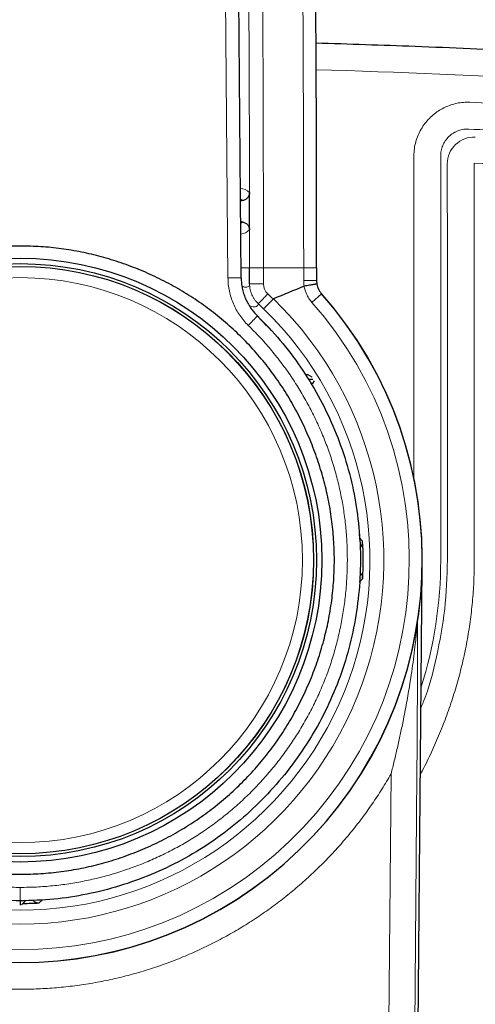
# Model space of a CAD drawing. Header units: millimetres. Extents: x 8 to 846, y 12 to 2113.
# Tile 217 of 256: x 512 to 529, y 960 to 996. Entities that reach past the tile are written whole.
import ezdxf

# ---------------------------------------------------------------- set-up
doc = ezdxf.new("R2010")
doc.units = ezdxf.units.MM

msp = doc.modelspace()

# ---------------------------------------------------------------- linework, layer by layer
at = {"color": 8, "linetype": 'Continuous', "lineweight": 0}
for p, q in [((519.686, 986.577), (519.345, 1025.554)), ((526.624, 979.113), (526.624, 991.123)), ((527.623, 991.123), (527.623, 976.058)), ((521.012, 986.945), (522.512, 986.946)), ((521.012, 986.945), (521.012, 986.351)), ((522.821, 985.662), (523.182, 985.981)), ((524.582, 977.02), (524.592, 976.884)), ((524.592, 976.884), (524.59, 976.828)), ((524.592, 976.884), (524.711, 976.761)), ((524.592, 975.232), (524.59, 975.276)), ((524.711, 975.356), (524.592, 975.232)), ((526.735, 968.093), (526.598, 952.156)), ((512.764, 963.404), (512.64, 963.285))]:
    msp.add_line(p, q, dxfattribs=at)
at = {"color": 7, "linetype": 'Continuous', "lineweight": 30}
for p, q in [((520.178, 986.581), (519.838, 1025.563)), ((524.339, 995.279), (524.339, 995.278)), ((520.491, 988.363), (520.489, 989.754)), ((520.153, 989.45), (520.211, 989.454)), ((520.212, 988.662), (520.16, 988.666)), ((520.494, 986.351), (520.494, 986.945)), ((522.994, 986.478), (523.006, 986.347)), ((522.833, 982.873), (522.65, 982.977)), ((522.856, 982.639), (522.914, 982.744)), ((526.729, 952.092), (526.936, 975.792)), ((511.98, 963.207), (512.113, 963.339))]:
    msp.add_line(p, q, dxfattribs=at)
at = {"color": 8, "linetype": 'Continuous', "lineweight": 0, "flags": 128}
for points in [[(522.512, 986.478), (522.512, 986.536), (522.512, 986.595), (522.512, 986.653), (522.512, 986.712), (522.512, 986.77), (522.512, 986.829), (522.512, 986.887), (522.512, 986.946)], [(521.012, 986.351), (520.939, 986.351), (520.868, 986.351), (520.799, 986.351), (520.734, 986.351), (520.674, 986.351), (520.622, 986.351), (520.577, 986.351), (520.542, 986.351), (520.516, 986.351), (520.5, 986.351), (520.494, 986.351)], [(522.994, 986.478), (522.989, 986.478), (522.971, 986.478), (522.942, 986.478), (522.903, 986.478), (522.854, 986.478), (522.797, 986.478), (522.733, 986.478), (522.662, 986.478), (522.588, 986.478), (522.512, 986.478)], [(525.639, 952.615), (525.692, 958.804), (525.772, 968.093)]]:
    msp.add_lwpolyline(points, dxfattribs=at)
at = {"color": 7, "linetype": 'Continuous', "lineweight": 30, "flags": 128}
msp.add_lwpolyline([(522.994, 986.946), (522.994, 986.887), (522.994, 986.829), (522.994, 986.77), (522.994, 986.712), (522.994, 986.653), (522.994, 986.595), (522.994, 986.536), (522.994, 986.478)], dxfattribs=at)
at = {"color": 7, "linetype": 'Continuous', "lineweight": 30}
for radius in [11.25, 11.05, 10.945]:
    msp.add_circle((511.938, 976.058), radius, dxfattribs=at)
at = {"color": 8, "linetype": 'Continuous', "lineweight": 0}
for radius in [10.945, 10.94, 10.527]:
    msp.add_circle((511.938, 976.058), radius, dxfattribs=at)
at = {"color": 7, "linetype": 'Continuous', "lineweight": 30}
for centre, radius, start, end in [((-1476.959, 986.195), 1999.954, 0.0215, 1.127921), ((511.938, 976.058), 15, 138.3742, 41.6257), ((511.938, 976.058), 14.997, 138.5707, 41.4293), ((550.138, 917.8), 73.823, 111.96269, 112.92449), ((522.533, 986.253), 0.0134, 100.092, 112.0271), ((521.388, 985.78), 0.0139, 112.4254, 135.4653), ((511.938, 976.058), 12.793, 356.852, 3.148), ((511.938, 976.058), 12.793, 270.4687, 273.148)]:
    msp.add_arc(centre, radius, start, end, dxfattribs=at)
at = {"color": 8, "linetype": 'Continuous', "lineweight": 0}
for centre, radius, start, end in [((511.982, 620.919), 373.578, 82.64804, 88.31404), ((528.87, 990.825), 1, 87.4129, 179.9411), ((520.122, 989.403), 0.508, 43.6953, 86.9879), ((520.098, 989.409), 0.121, 21.8156, 63.3997), ((520.104, 988.704), 0.116, 298.9168, 338.6983), ((520.132, 988.704), 0.495, 273.7086, 316.5426), ((521.512, 986.351), 0.5, 180.0042, 227.1126), ((523.765, 986.478), 1.253, 180.0169, 189.7242), ((517.73, 988.989), 4.569, 312.4481, 318.8757), ((511.952, 976.058), 13.548, 45.914, 47.1129), ((511.938, 976.058), 14.515, 138.5707, 41.4293), ((511.938, 976.058), 13.563, 134.1335, 45.8665), ((511.934, 976.058), 13.048, 45.8865, 47.1125), ((511.938, 976.058), 13.045, 134.1015, 45.8985), ((513.368, 991.854), 9.988, 315.1154, 317.9501), ((511.938, 976.058), 12.681, 42.5372, 45.8654), ((511.938, 976.058), 15.686, 342.4913, 0), ((526.158, 973.667), 0.597, 342.9059, 358.5664)]:
    msp.add_arc(centre, radius, start, end, dxfattribs=at)
at = {"color": 7, "linetype": 'Continuous', "lineweight": 30}
for centre, major_axis, start_param in [((524.411, 976.744), (-0.21, 0.214), 3.092391), ((512.624, 963.585), (0.214, 0.21), 3.104682)]:
    msp.add_ellipse(centre, major_axis=major_axis, ratio=0.999929, start_param=start_param, end_param=3.991071, dxfattribs=at)
at = {"color": 8, "linetype": 'Continuous', "lineweight": 0}
for points in [[(522.512, 986.946), (522.508, 989.52), (522.501, 994.668), (522.451, 1002.39), (522.374, 1010.112), (522.268, 1017.833), (522.173, 1022.981), (522.125, 1025.554)], [(520.637, 1024.904), (520.684, 1022.374), (520.776, 1017.313), (520.878, 1009.722), (520.953, 1002.13), (521.001, 994.537), (521.008, 989.476), (521.012, 986.945)], [(521.012, 986.945), (520.979, 986.945), (520.912, 986.945), (520.814, 986.945), (520.724, 986.945), (520.645, 986.945), (520.58, 986.945), (520.531, 986.945), (520.5, 986.945), (520.496, 986.945), (520.494, 986.945)], [(522.994, 986.946), (522.987, 986.946), (522.973, 986.946), (522.862, 986.946), (522.703, 986.946), (522.576, 986.946), (522.512, 986.946)], [(520.178, 986.581), (520.177, 986.581), (520.173, 986.581), (520.145, 986.581), (520.1, 986.58), (520.038, 986.58), (519.963, 986.579), (519.877, 986.578), (519.784, 986.578), (519.718, 986.577), (519.686, 986.577)]]:
    msp.add_open_spline(points, degree=3, dxfattribs=at)
for points, knots in [([(520.494, 986.945), (520.494, 987.096), (520.494, 987.394), (520.494, 987.842), (520.493, 988.283), (520.493, 988.749), (520.492, 989.208), (520.491, 989.679), (520.49, 990.137), (520.489, 990.607), (520.488, 991.092), (520.487, 991.559), (520.486, 992.02), (520.484, 992.471), (520.483, 992.953), (520.481, 993.441), (520.48, 993.891), (520.478, 994.295), (520.476, 994.677), (520.475, 995.056), (520.473, 995.436), (520.472, 995.734), (520.47, 995.962), (520.47, 996.117), (520.469, 996.262), (520.468, 996.516), (520.466, 996.886), (520.463, 997.391), (520.46, 997.923), (520.457, 998.408), (520.454, 998.843), (520.452, 999.222), (520.449, 999.611), (520.447, 1000.011), (520.444, 1000.421), (520.441, 1000.817), (520.438, 1001.182), (520.435, 1001.64), (520.43, 1002.223), (520.424, 1002.954), (520.419, 1003.566), (520.415, 1004.048), (520.411, 1004.392), (520.408, 1004.742), (520.405, 1005.099), (520.402, 1005.446), (520.398, 1005.764), (520.394, 1006.211), (520.388, 1006.814), (520.38, 1007.59), (520.371, 1008.389), (520.362, 1009.21), (520.352, 1010.061), (520.341, 1010.943), (520.33, 1011.856), (520.318, 1012.714), (520.308, 1013.512), (520.3, 1014.052), (520.295, 1014.408), (520.293, 1014.576), (520.29, 1014.745), (520.288, 1014.91), (520.286, 1015.06), (520.284, 1015.195), (520.279, 1015.54), (520.27, 1016.116), (520.257, 1016.974), (520.243, 1017.904), (520.227, 1018.908), (520.209, 1019.945), (520.191, 1021.013), (520.171, 1022.113), (520.151, 1023.246), (520.136, 1024.012), (520.129, 1024.4)], [0, 0, 0, 0, 0.012078, 0.023933, 0.035825, 0.047426, 0.061237, 0.072623, 0.085137, 0.097874, 0.110298, 0.123997, 0.135269, 0.147212, 0.160094, 0.173915, 0.186249, 0.196176, 0.206265, 0.216844, 0.226559, 0.236654, 0.240723, 0.244851, 0.249037, 0.252357, 0.265161, 0.278658, 0.292848, 0.30773, 0.317561, 0.327673, 0.338065, 0.348737, 0.35969, 0.370924, 0.380405, 0.388977, 0.407598, 0.427115, 0.447528, 0.456551, 0.465738, 0.47509, 0.484607, 0.494288, 0.502931, 0.51003, 0.530153, 0.551159, 0.572248, 0.594157, 0.616887, 0.640436, 0.664807, 0.689997, 0.709145, 0.728742, 0.733203, 0.737686, 0.742192, 0.746721, 0.750916, 0.754212, 0.757524, 0.778592, 0.800296, 0.82626, 0.853078, 0.880752, 0.909281, 0.938666, 0.968905, 1, 1, 1, 1]), ([(526.624, 991.123), (526.627, 991.212), (526.634, 991.388), (526.689, 991.646), (526.774, 991.89), (526.89, 992.119), (527.032, 992.331), (527.199, 992.523), (527.383, 992.688), (527.58, 992.826), (527.785, 992.938), (528.004, 993.026), (528.233, 993.088), (528.471, 993.123), (528.632, 993.122), (528.714, 993.121)], [0, 0, 0, 0, 0.082736, 0.163787, 0.243741, 0.323024, 0.401928, 0.48065, 0.559331, 0.631535, 0.70393, 0.776683, 0.850035, 0.924323, 1, 1, 1, 1]), ([(528.714, 993.121), (529.873, 993.066), (532.191, 992.955), (535.665, 992.748), (539.137, 992.51), (542.606, 992.24), (546.051, 991.939), (549.473, 991.609), (552.872, 991.249), (556.268, 990.861), (558.529, 990.576), (559.66, 990.434)], [0, 0, 0, 0, 0.112048, 0.224059, 0.336045, 0.448016, 0.559982, 0.669955, 0.779942, 0.889954, 1, 1, 1, 1]), ([(528.669, 992.122), (528.606, 992.122), (528.477, 992.12), (528.283, 992.07), (528.096, 991.981), (527.927, 991.851), (527.79, 991.689), (527.693, 991.506), (527.634, 991.315), (527.627, 991.186), (527.623, 991.123)], [0, 0, 0, 0, 0.116024, 0.239413, 0.368252, 0.5, 0.631748, 0.760588, 0.883977, 1, 1, 1, 1]), ([(559.529, 989.443), (558.36, 989.59), (556.026, 989.884), (552.528, 990.283), (549.041, 990.649), (545.566, 990.98), (542.125, 991.276), (538.72, 991.538), (535.353, 991.765), (532.005, 991.963), (529.778, 992.069), (528.669, 992.122)], [0, 0, 0, 0, 0.11406, 0.227705, 0.340891, 0.453571, 0.565701, 0.675248, 0.784176, 0.892442, 1, 1, 1, 1]), ([(527.876, 976.058), (527.875, 978.815), (527.873, 983.737), (527.871, 988.66), (527.87, 990.826)], [0, 0, 0, 0, 0.56, 1, 1, 1, 1]), ([(528.871, 990.851), (528.873, 988.389), (528.875, 983.467), (528.877, 978.544), (528.878, 976.084)], [0, 0, 0, 0, 0.500166, 1, 1, 1, 1]), ([(528.871, 990.851), (532.265, 990.668), (539.052, 990.302), (549.22, 989.411), (555.977, 988.597), (559.36, 988.189)], [0, 0, 0, 0, 0.333007, 0.666126, 1, 1, 1, 1]), ([(462.77, 901.221), (464.155, 901.012), (466.9, 900.596), (471.033, 900.17), (475.139, 899.719), (479.251, 899.335), (483.364, 898.994), (487.479, 898.701), (492.738, 898.385), (499.146, 898.099), (506.704, 897.916), (514.957, 897.884), (523.907, 898.056), (533.546, 898.49), (542.085, 899.097), (549.515, 899.793), (554.564, 900.343), (558.342, 900.787), (560.872, 901.14), (563.406, 901.715), (565.789, 902.488), (567.981, 903.432), (569.978, 904.491), (571.881, 905.711), (573.683, 907.083), (575.369, 908.598), (576.927, 910.24), (578.346, 912.005), (579.619, 913.882), (580.737, 915.855), (581.684, 917.908), (582.46, 920.03), (583.168, 922.566), (583.635, 925.508), (584.025, 928.793), (584.351, 932.052), (584.603, 935.309), (584.784, 938.568), (584.894, 941.828), (584.931, 945.089), (584.891, 948.714), (584.744, 952.704), (584.448, 957.056), (584.064, 960.824), (583.714, 964.027), (583.319, 966.66), (582.717, 969.279), (581.846, 971.837), (580.795, 974.168), (579.606, 976.253), (578.345, 978.109), (576.936, 979.862), (575.393, 981.505), (573.72, 983.01), (571.934, 984.367), (570.043, 985.577), (568.06, 986.638), (566.001, 987.541), (563.877, 988.263), (561.705, 988.818), (560.23, 989.044), (559.491, 989.157)], [0, 0, 0, 0, 0.019959, 0.039593, 0.05923, 0.078861, 0.098478, 0.118084, 0.137685, 0.17361, 0.209537, 0.245481, 0.291291, 0.337166, 0.383061, 0.413336, 0.44357, 0.455479, 0.46759, 0.47997, 0.492487, 0.503254, 0.513963, 0.524682, 0.535453, 0.546224, 0.556968, 0.567697, 0.578486, 0.58927, 0.599992, 0.610693, 0.621454, 0.637486, 0.653093, 0.668646, 0.684172, 0.699681, 0.71518, 0.730677, 0.74618, 0.766872, 0.78761, 0.808361, 0.820875, 0.833557, 0.846302, 0.859143, 0.872026, 0.882701, 0.893328, 0.903991, 0.914742, 0.925422, 0.936052, 0.946696, 0.957393, 0.968088, 0.978724, 0.989349, 1, 1, 1, 1]), ([(559.363, 988.189), (560.078, 988.079), (561.504, 987.862), (563.601, 987.324), (565.648, 986.627), (567.635, 985.755), (569.549, 984.73), (571.372, 983.561), (573.094, 982.252), (574.707, 980.801), (576.195, 979.216), (577.554, 977.523), (578.771, 975.731), (579.845, 973.846), (580.757, 971.872), (581.505, 969.832), (582.082, 967.739), (582.491, 965.608), (582.788, 963.456), (583.101, 960.575), (583.469, 956.975), (583.763, 952.651), (583.93, 948.155), (583.955, 943.489), (583.82, 938.652), (583.578, 934.67), (583.312, 931.543), (583.085, 929.266), (582.817, 926.989), (582.528, 924.707), (582.12, 922.477), (581.524, 920.333), (580.775, 918.285), (579.86, 916.304), (578.783, 914.401), (577.555, 912.59), (576.186, 910.887), (574.683, 909.302), (573.056, 907.841), (571.318, 906.517), (569.482, 905.339), (567.557, 904.316), (565.503, 903.43), (563.327, 902.715), (561.056, 902.174), (558.762, 901.828), (556.469, 901.544), (554.173, 901.292), (551.877, 901.036), (548.239, 900.655), (543.256, 900.186), (536.517, 899.672), (529.367, 899.263), (521.811, 898.986), (513.575, 898.849), (504.66, 898.909), (495.068, 899.222), (487.606, 899.656), (482.268, 900.061), (479.044, 900.334), (475.822, 900.636), (472.602, 900.968), (469.384, 901.342), (466.155, 901.674), (464.016, 902.014), (462.945, 902.184)], [0, 0, 0, 0, 0.010475, 0.02087, 0.031275, 0.041753, 0.052239, 0.062666, 0.07307, 0.083516, 0.094039, 0.104494, 0.114914, 0.125361, 0.135855, 0.146348, 0.156791, 0.167243, 0.177729, 0.188228, 0.20919, 0.230094, 0.250956, 0.274293, 0.297627, 0.320989, 0.332015, 0.343059, 0.354113, 0.365192, 0.376353, 0.386887, 0.397377, 0.407875, 0.418434, 0.429, 0.439507, 0.450028, 0.460577, 0.471126, 0.481624, 0.492111, 0.502646, 0.513968, 0.525227, 0.53639, 0.547526, 0.558668, 0.56982, 0.580969, 0.611615, 0.64227, 0.678784, 0.715276, 0.751697, 0.798003, 0.844309, 0.890592, 0.906188, 0.921796, 0.937418, 0.953034, 0.968654, 0.984309, 1, 1, 1, 1]), ([(520.494, 986.945), (520.491, 986.945), (520.484, 986.945), (520.436, 986.945), (520.357, 986.945), (520.271, 986.945), (520.199, 986.945), (520.175, 986.945)], [0, 0, 0, 0, 0.222191, 0.444383, 0.666574, 0.888765, 1, 1, 1, 1]), ([(520.444, 984.805), (520.387, 984.865), (520.272, 984.983), (520.123, 985.18), (519.993, 985.389), (519.885, 985.612), (519.798, 985.845), (519.735, 986.084), (519.695, 986.329), (519.689, 986.493), (519.686, 986.576)], [0, 0, 0, 0, 0.125566, 0.249797, 0.37393, 0.499204, 0.62524, 0.74989, 0.874395, 1, 1, 1, 1]), ([(520.21, 986.257), (520.219, 986.254), (520.245, 986.247), (520.281, 986.239), (520.32, 986.233), (520.356, 986.23), (520.402, 986.232), (520.449, 986.247), (520.487, 986.285), (520.492, 986.329), (520.494, 986.351)], [0, 0, 0, 0, 0.048735, 0.133612, 0.217904, 0.301612, 0.387333, 0.591568, 0.795789, 1, 1, 1, 1]), ([(520.814, 985.618), (520.789, 985.642), (520.741, 985.69), (520.678, 985.772), (520.623, 985.858), (520.577, 985.95), (520.54, 986.046), (520.514, 986.145), (520.497, 986.247), (520.495, 986.316), (520.494, 986.351)], [0, 0, 0, 0, 0.125326, 0.25013, 0.374658, 0.49911, 0.623664, 0.748505, 0.873855, 1, 1, 1, 1]), ([(522.821, 985.662), (522.781, 985.712), (522.701, 985.81), (522.619, 985.967), (522.56, 986.119), (522.538, 986.217), (522.528, 986.266)], [0, 0, 0, 0, 0.279694, 0.559378, 0.779311, 1, 1, 1, 1]), ([(520.814, 985.618), (520.81, 985.594), (520.802, 985.547), (520.754, 985.508), (520.68, 985.494), (520.592, 985.502), (520.519, 985.523), (520.489, 985.532)], [0, 0, 0, 0, 0.214558, 0.429105, 0.643645, 0.858185, 1, 1, 1, 1]), ([(503.432, 984.805), (503.289, 984.663), (503.003, 984.378), (502.603, 983.923), (502.224, 983.452), (501.871, 982.963), (501.542, 982.458), (501.239, 981.938), (500.962, 981.404), (500.712, 980.858), (500.489, 980.3), (500.293, 979.732), (500.126, 979.154), (499.988, 978.57), (499.879, 977.979), (499.8, 977.381), (499.751, 976.779), (499.731, 976.175), (499.741, 975.571), (499.781, 974.968), (499.849, 974.367), (499.947, 973.772), (500.073, 973.182), (500.229, 972.599), (500.412, 972.026), (500.624, 971.466), (500.864, 970.917), (501.132, 970.378), (501.427, 969.853), (501.749, 969.342), (502.094, 968.847), (502.464, 968.369), (502.857, 967.909), (503.271, 967.469), (503.706, 967.05), (504.161, 966.653), (504.634, 966.28), (505.125, 965.932), (505.631, 965.61), (506.153, 965.313), (506.689, 965.043), (507.238, 964.798), (507.798, 964.581), (508.368, 964.392), (508.948, 964.23), (509.535, 964.097), (510.129, 963.992), (510.729, 963.918), (511.333, 963.871), (511.736, 963.865), (511.938, 963.862)], [0, 0, 0, 0, 0.020929, 0.041855, 0.06283, 0.08364, 0.104439, 0.125278, 0.146055, 0.166803, 0.187572, 0.208385, 0.229151, 0.249921, 0.270664, 0.291493, 0.312459, 0.333303, 0.354168, 0.375101, 0.396004, 0.41685, 0.437688, 0.458587, 0.479359, 0.500055, 0.520739, 0.541515, 0.562434, 0.583266, 0.604119, 0.625041, 0.645966, 0.666831, 0.687686, 0.708635, 0.729451, 0.750188, 0.770932, 0.791682, 0.81249, 0.83324, 0.853978, 0.874754, 0.895579, 0.916371, 0.937183, 0.958151, 0.979073, 1, 1, 1, 1]), ([(511.938, 963.862), (512.14, 963.865), (512.543, 963.871), (513.147, 963.918), (513.747, 963.992), (514.341, 964.097), (514.929, 964.23), (515.508, 964.392), (516.079, 964.581), (516.639, 964.798), (517.188, 965.043), (517.724, 965.314), (518.246, 965.611), (518.753, 965.933), (519.243, 966.281), (519.717, 966.654), (520.172, 967.051), (520.607, 967.471), (521.021, 967.91), (521.413, 968.37), (521.783, 968.848), (522.128, 969.343), (522.449, 969.854), (522.745, 970.379), (523.013, 970.918), (523.252, 971.467), (523.464, 972.028), (523.648, 972.6), (523.803, 973.183), (523.929, 973.773), (524.027, 974.369), (524.095, 974.969), (524.135, 975.573), (524.145, 976.177), (524.125, 976.781), (524.076, 977.383), (523.997, 977.98), (523.888, 978.571), (523.75, 979.155), (523.583, 979.733), (523.387, 980.301), (523.164, 980.859), (522.914, 981.405), (522.637, 981.938), (522.334, 982.458), (522.005, 982.963), (521.652, 983.452), (521.273, 983.923), (520.873, 984.378), (520.587, 984.663), (520.444, 984.805)], [0, 0, 0, 0, 0.020924, 0.041847, 0.06282, 0.083626, 0.104422, 0.125259, 0.146033, 0.166778, 0.187544, 0.208354, 0.229116, 0.249882, 0.270621, 0.291445, 0.312407, 0.333249, 0.354111, 0.375043, 0.395946, 0.416791, 0.437631, 0.458529, 0.479301, 0.499997, 0.520678, 0.541451, 0.562371, 0.583197, 0.604048, 0.624973, 0.645894, 0.666761, 0.687623, 0.70857, 0.729392, 0.750139, 0.770883, 0.791638, 0.812456, 0.833205, 0.853946, 0.874732, 0.895555, 0.916352, 0.937171, 0.958141, 0.979067, 1, 1, 1, 1]), ([(528.878, 976.084), (528.875, 975.834), (528.869, 975.337), (528.819, 974.593), (528.738, 973.854), (528.624, 973.121), (528.479, 972.398), (528.302, 971.685), (528.095, 970.982), (527.856, 970.283), (527.585, 969.588), (527.282, 968.903), (527.042, 968.401), (526.895, 968.134), (526.868, 968.087)], [0, 0, 0, 0, 0.089893, 0.179301, 0.268398, 0.357359, 0.446356, 0.533965, 0.621943, 0.710456, 0.799664, 0.890429, 0.980478, 1, 1, 1, 1]), ([(526.89, 970.561), (526.918, 970.629), (527.174, 971.238), (527.487, 972.465), (527.82, 974.235), (527.857, 975.446), (527.876, 976.058)], [0, 0, 0, 0, 0.0393, 0.353167, 0.673401, 1, 1, 1, 1]), ([(525.772, 968.093), (525.813, 968.255), (525.893, 968.578), (526.007, 969.066), (526.116, 969.554), (526.233, 970.112), (526.354, 970.738), (526.46, 971.357), (526.543, 971.899), (526.607, 972.364), (526.658, 972.786), (526.693, 973.108), (526.715, 973.332), (526.724, 973.438), (526.729, 973.491)], [0, 0, 0, 0, 0.0897843, 0.1795732, 0.2696903, 0.3598091, 0.4877731, 0.6157371, 0.7015283, 0.7873287, 0.8730916, 0.9362289, 0.9681626, 1, 1, 1, 1]), ([(526.729, 973.491), (526.738, 973.579), (526.747, 973.67), (526.761, 973.76), (526.761, 973.762)], [0, 0, 0, 0, 0.971068, 1, 1, 1, 1]), ([(526.755, 973.652), (526.755, 973.621), (526.756, 973.56), (526.756, 973.455), (526.757, 973.323), (526.757, 973.164), (526.757, 972.923), (526.757, 972.618), (526.757, 972.25), (526.756, 971.875), (526.755, 971.45), (526.753, 970.975), (526.751, 970.448), (526.748, 969.944), (526.745, 969.465), (526.742, 969.011), (526.739, 968.553), (526.736, 968.247), (526.735, 968.093)], [0, 0, 0, 0, 0.022826, 0.0457598, 0.0686824, 0.1045558, 0.1404425, 0.2082273, 0.2760813, 0.3439814, 0.4118291, 0.5041549, 0.5965166, 0.688836, 0.7663294, 0.8438192, 0.9219131, 1, 1, 1, 1]), ([(526.761, 973.762), (526.761, 973.761), (526.756, 973.725), (526.755, 973.688), (526.755, 973.652)], [0, 0, 0, 0, 0.029187, 1, 1, 1, 1]), ([(525.772, 968.093), (525.66, 967.903), (525.436, 967.522), (525.069, 966.969), (524.68, 966.427), (524.265, 965.9), (523.825, 965.385), (523.361, 964.888), (522.873, 964.407), (522.369, 963.953), (521.853, 963.524), (521.325, 963.123), (520.778, 962.741), (520.212, 962.381), (519.626, 962.041), (519.023, 961.725), (518.404, 961.434), (517.778, 961.172), (517.15, 960.94), (516.519, 960.736), (515.878, 960.558), (515.226, 960.406), (514.562, 960.28), (513.89, 960.182), (513.21, 960.113), (512.533, 960.073), (511.862, 960.063), (511.198, 960.08), (510.536, 960.124), (509.871, 960.197), (509.207, 960.298), (508.543, 960.429), (507.882, 960.587), (507.234, 960.773), (506.597, 960.985), (505.977, 961.221), (505.366, 961.482), (504.764, 961.77), (504.17, 962.085), (503.587, 962.427), (503.017, 962.795), (502.466, 963.185), (501.934, 963.596), (501.425, 964.024), (500.935, 964.473), (500.46, 964.945), (500.003, 965.439), (499.565, 965.956), (499.147, 966.493), (498.767, 967.027), (498.422, 967.554), (498.217, 967.9), (498.115, 968.073)], [0, 0, 0, 0, 0.019754, 0.039594, 0.059434, 0.079558, 0.099682, 0.120097, 0.140512, 0.161021, 0.18083, 0.200647, 0.220456, 0.240582, 0.260708, 0.281127, 0.301546, 0.322059, 0.341829, 0.361608, 0.381379, 0.401466, 0.421553, 0.441933, 0.462313, 0.482788, 0.502607, 0.522443, 0.542279, 0.562098, 0.582297, 0.602506, 0.622706, 0.643129, 0.662941, 0.682771, 0.702601, 0.722413, 0.742604, 0.762804, 0.782996, 0.803409, 0.823261, 0.84313, 0.862999, 0.882851, 0.903082, 0.923322, 0.943552, 0.964006, 0.982003, 1, 1, 1, 1]), ([(516.519, 956.229), (516.166, 956.35), (515.459, 956.593), (514.38, 956.95), (513.297, 957.301), (512.215, 957.646), (511.14, 957.985), (510.097, 958.31), (509.089, 958.623), (508.117, 958.923), (507.166, 959.216), (506.237, 959.502), (505.36, 959.772), (504.534, 960.026), (503.757, 960.266), (503.004, 960.499), (502.277, 960.725), (501.575, 960.943), (500.899, 961.154), (500.267, 961.351), (499.677, 961.536), (499.127, 961.708), (498.6, 961.873), (498.096, 962.032), (497.614, 962.183), (497.14, 962.332), (496.678, 962.477), (496.228, 962.617), (495.804, 962.75), (495.406, 962.873), (495.034, 962.988), (494.687, 963.094), (494.355, 963.195), (494.039, 963.29), (493.743, 963.378), (493.475, 963.456), (493.236, 963.525), (493.02, 963.586), (492.829, 963.639), (492.664, 963.682), (492.528, 963.717), (492.417, 963.744), (492.332, 963.764), (492.265, 963.779), (492.239, 963.785), (492.226, 963.788)], [0, 0, 0, 0, 0.025408, 0.050819, 0.076239, 0.10167, 0.127112, 0.15256, 0.176553, 0.200547, 0.224546, 0.248553, 0.272562, 0.294391, 0.316222, 0.338056, 0.359895, 0.381739, 0.403585, 0.425433, 0.445459, 0.465484, 0.485509, 0.505534, 0.525561, 0.54559, 0.567442, 0.589295, 0.611148, 0.632998, 0.654844, 0.676688, 0.69853, 0.722555, 0.746576, 0.770594, 0.794603, 0.818601, 0.844036, 0.86945, 0.894843, 0.920219, 0.945576, 0.970911, 1, 1, 1, 1]), ([(511.938, 963.362), (511.938, 963.368), (511.938, 963.378), (511.938, 963.44), (511.938, 963.504), (511.938, 963.585), (511.938, 963.701), (511.938, 963.799), (511.938, 963.862)], [0, 0, 0, 0, 0.239336, 0.368283, 0.5, 0.631717, 0.760664, 1, 1, 1, 1])]:
    msp.add_open_spline(points, degree=3, knots=knots, dxfattribs=at)
at = {"color": 7, "linetype": 'Continuous', "lineweight": 30}
for points, knots in [([(522.969, 995.334), (524.201, 995.295), (526.803, 995.213), (530.783, 995.032), (534.919, 994.801), (539.084, 994.522), (543.249, 994.196), (547.411, 993.824), (551.567, 993.406), (555.739, 992.942), (558.523, 992.592), (559.918, 992.417)], [0, 0, 0, 0, 0.099766, 0.210596, 0.322341, 0.434932, 0.548304, 0.660348, 0.773019, 0.886257, 1, 1, 1, 1]), ([(511.938, 987.762), (512.194, 987.758), (512.705, 987.748), (513.466, 987.67), (514.22, 987.545), (514.966, 987.369), (515.705, 987.142), (516.431, 986.867), (517.137, 986.548), (517.815, 986.188), (518.464, 985.787), (519.082, 985.345), (519.67, 984.863), (520.227, 984.343), (520.748, 983.788), (521.229, 983.2), (521.671, 982.581), (522.073, 981.931), (522.436, 981.249), (522.756, 980.54), (523.032, 979.814), (523.259, 979.076), (523.436, 978.333), (523.562, 977.583), (523.638, 976.827), (523.664, 976.066), (523.639, 975.305), (523.565, 974.548), (523.441, 973.799), (523.266, 973.056), (523.042, 972.321), (522.769, 971.596), (522.45, 970.888), (522.089, 970.205), (521.686, 969.553), (521.242, 968.931), (520.757, 968.339), (520.233, 967.779), (519.673, 967.255), (519.082, 966.769), (518.461, 966.325), (517.811, 965.922), (517.131, 965.561), (516.426, 965.243), (515.703, 964.969), (514.967, 964.744), (514.222, 964.57), (513.468, 964.445), (512.706, 964.37), (511.939, 964.345), (511.171, 964.37), (510.41, 964.446), (509.656, 964.571), (508.909, 964.748), (508.171, 964.974), (507.445, 965.249), (506.739, 965.568), (506.061, 965.928), (505.412, 966.329), (504.794, 966.771), (504.206, 967.253), (503.649, 967.773), (503.128, 968.329), (502.646, 968.916), (502.204, 969.535), (501.802, 970.186), (501.44, 970.867), (501.12, 971.576), (500.844, 972.303), (500.617, 973.04), (500.44, 973.784), (500.314, 974.533), (500.238, 975.29), (500.212, 976.05), (500.237, 976.811), (500.311, 977.568), (500.435, 978.317), (500.609, 979.06), (500.834, 979.795), (501.107, 980.52), (501.425, 981.228), (501.787, 981.911), (502.19, 982.563), (502.634, 983.185), (503.119, 983.777), (503.643, 984.337), (504.203, 984.861), (504.794, 985.347), (505.415, 985.791), (506.065, 986.194), (506.745, 986.555), (507.45, 986.874), (508.173, 987.147), (508.909, 987.372), (509.654, 987.547), (510.408, 987.671), (511.17, 987.748), (511.681, 987.758), (511.938, 987.762)], [0, 0, 0, 0, 0.010441, 0.020823, 0.031193, 0.041597, 0.052079, 0.062685, 0.073231, 0.083654, 0.093998, 0.104308, 0.114628, 0.125003, 0.135352, 0.145664, 0.155983, 0.166356, 0.176828, 0.187442, 0.198052, 0.208521, 0.218891, 0.229208, 0.239518, 0.249866, 0.260232, 0.270547, 0.280854, 0.2912, 0.301629, 0.312186, 0.322792, 0.333274, 0.343675, 0.354042, 0.364421, 0.374858, 0.385313, 0.395696, 0.406053, 0.416428, 0.426867, 0.437415, 0.447963, 0.458404, 0.468783, 0.479145, 0.489536, 0.5, 0.510441, 0.520823, 0.531193, 0.541597, 0.552079, 0.562685, 0.573231, 0.583654, 0.593998, 0.604308, 0.614628, 0.625003, 0.635352, 0.645664, 0.655983, 0.666356, 0.676828, 0.687442, 0.698052, 0.708521, 0.718891, 0.729208, 0.739518, 0.749866, 0.760233, 0.770547, 0.780854, 0.7912, 0.801629, 0.812186, 0.822792, 0.833274, 0.843675, 0.854042, 0.864421, 0.874858, 0.885313, 0.895696, 0.906053, 0.916428, 0.926867, 0.937415, 0.947963, 0.958404, 0.968783, 0.979145, 0.989536, 1, 1, 1, 1]), ([(523.006, 986.347), (523.003, 986.347), (522.998, 986.347), (522.965, 986.341), (522.93, 986.335), (522.899, 986.33), (522.859, 986.324), (522.804, 986.314), (522.726, 986.301), (522.632, 986.284), (522.565, 986.272), (522.53, 986.266)], [0, 0, 0, 0, 0.154448, 0.293043, 0.373485, 0.442839, 0.500425, 0.609518, 0.731375, 0.86292, 1, 1, 1, 1]), ([(523.006, 986.347), (523.013, 986.313), (523.028, 986.246), (523.067, 986.151), (523.117, 986.061), (523.16, 986.008), (523.182, 985.981)], [0, 0, 0, 0, 0.250993, 0.500527, 0.749805, 1, 1, 1, 1]), ([(521.378, 985.789), (521.36, 985.771), (521.322, 985.732), (521.265, 985.674), (521.206, 985.614), (521.149, 985.556), (521.097, 985.504), (521.055, 985.461), (521.024, 985.431), (521.019, 985.428), (521.016, 985.426)], [0, 0, 0, 0, 0.097623, 0.203077, 0.316357, 0.437459, 0.566379, 0.703113, 0.847655, 1, 1, 1, 1]), ([(511.938, 963.362), (511.52, 963.374), (510.684, 963.399), (509.443, 963.593), (508.227, 963.899), (507.047, 964.323), (505.914, 964.86), (504.84, 965.507), (503.835, 966.26), (502.91, 967.11), (502.071, 968.047), (501.327, 969.06), (500.686, 970.139), (500.155, 971.275), (499.744, 972.459), (499.452, 973.679), (499.279, 974.924), (499.228, 976.181), (499.299, 977.436), (499.494, 978.677), (499.814, 979.89), (500.253, 981.065), (500.803, 982.192), (501.462, 983.259), (502.217, 984.263), (502.8, 984.864), (503.092, 985.164)], [0, 0, 0, 0, 0.0416829, 0.0833353, 0.1249715, 0.1665931, 0.2082006, 0.2498046, 0.2914591, 0.3331906, 0.3749598, 0.416711, 0.458387, 0.4999432, 0.5414948, 0.5831613, 0.6249042, 0.6666714, 0.7084114, 0.7500876, 0.7917129, 0.8333313, 0.8749605, 0.9166078, 0.9582811, 1, 1, 1, 1]), ([(520.784, 985.164), (521.076, 984.864), (521.658, 984.264), (522.412, 983.259), (523.072, 982.193), (523.623, 981.066), (524.061, 979.891), (524.381, 978.678), (524.576, 977.438), (524.648, 976.183), (524.596, 974.926), (524.424, 973.681), (524.132, 972.46), (523.721, 971.276), (523.191, 970.141), (522.55, 969.062), (521.807, 968.049), (520.968, 967.112), (520.043, 966.261), (519.038, 965.508), (517.963, 964.861), (516.83, 964.324), (515.65, 963.899), (514.434, 963.593), (513.193, 963.399), (512.356, 963.374), (511.938, 963.362)], [0, 0, 0, 0, 0.041682, 0.083343, 0.12499, 0.166623, 0.208239, 0.249845, 0.291502, 0.333239, 0.375013, 0.416767, 0.458444, 0.5, 0.541552, 0.583217, 0.624957, 0.666719, 0.708454, 0.750127, 0.79175, 0.833361, 0.874979, 0.916615, 0.958281, 1, 1, 1, 1]), ([(522.564, 982.978), (522.575, 982.977), (522.61, 982.977), (522.638, 982.977), (522.655, 982.977), (522.65, 982.977), (522.65, 982.977)], [0, 0, 0, 0, 0.192245, 0.593498, 0.995453, 1, 1, 1, 1]), ([(522.848, 982.79), (522.838, 982.79), (522.825, 982.79), (522.714, 982.787), (522.682, 982.787)], [0, 0, 0, 0, 0.713073, 1, 1, 1, 1]), ([(522.855, 982.639), (522.853, 982.639), (522.848, 982.639), (522.818, 982.638), (522.784, 982.638), (522.772, 982.638)], [0, 0, 0, 0, 0.400775, 0.801443, 1, 1, 1, 1]), ([(524.604, 975.601), (524.614, 975.593), (524.639, 975.571), (524.671, 975.528), (524.696, 975.474), (524.712, 975.415), (524.712, 975.376), (524.712, 975.356)], [0, 0, 0, 0, 0.144074, 0.357046, 0.572022, 0.785511, 1, 1, 1, 1]), ([(516.81, 956.176), (516.498, 956.284), (515.88, 956.497), (514.948, 956.807), (514.032, 957.108), (513.134, 957.397), (512.257, 957.676), (511.42, 957.94), (510.623, 958.19), (509.867, 958.425), (509.134, 958.652), (508.426, 958.871), (507.719, 959.09), (507.015, 959.307), (506.316, 959.523), (505.649, 959.729), (505.013, 959.925), (504.407, 960.112), (503.831, 960.291), (503.285, 960.46), (502.745, 960.628), (502.212, 960.794), (501.69, 960.957), (501.2, 961.11), (500.742, 961.253), (500.317, 961.386), (499.922, 961.51), (499.556, 961.625), (499.215, 961.732), (498.854, 961.846), (498.474, 961.965), (498.074, 962.091), (497.696, 962.21), (497.337, 962.323), (496.967, 962.439), (496.591, 962.556), (496.214, 962.674), (495.864, 962.783), (495.54, 962.883), (495.273, 962.965), (495.057, 963.031), (494.882, 963.084), (494.717, 963.134), (494.557, 963.183), (494.399, 963.23), (494.244, 963.276), (494.093, 963.321), (493.946, 963.364), (493.803, 963.406), (493.673, 963.443), (493.557, 963.476), (493.452, 963.505), (493.35, 963.534), (493.259, 963.559), (493.176, 963.581), (493.103, 963.601), (493.032, 963.619), (492.967, 963.636), (492.908, 963.651), (492.859, 963.663), (492.817, 963.673), (492.79, 963.68), (492.774, 963.684), (492.765, 963.686), (492.757, 963.688), (492.749, 963.689), (492.742, 963.691), (492.73, 963.694), (492.712, 963.698), (492.688, 963.704), (492.659, 963.711), (492.624, 963.718), (492.584, 963.727), (492.54, 963.736), (492.491, 963.746), (492.438, 963.756), (492.382, 963.765), (492.324, 963.775), (492.271, 963.782), (492.238, 963.786), (492.226, 963.787)], [0, 0, 0, 0, 0.0226305, 0.0447792, 0.0664616, 0.0876899, 0.1084759, 0.128827, 0.1476169, 0.1660215, 0.1840438, 0.2016882, 0.2189604, 0.2378024, 0.2561852, 0.2741091, 0.2915748, 0.3085838, 0.325138, 0.3412394, 0.3568887, 0.3741829, 0.3908891, 0.407007, 0.422536, 0.4374757, 0.4515745, 0.4651043, 0.4780662, 0.4904606, 0.5074679, 0.5242252, 0.5407548, 0.5570569, 0.5731312, 0.593259, 0.6130151, 0.6323976, 0.6514056, 0.6700405, 0.6820403, 0.6938806, 0.7055612, 0.7172194, 0.7293379, 0.741959, 0.7544751, 0.7674489, 0.78088, 0.7947678, 0.8059993, 0.8175115, 0.8294108, 0.8419124, 0.851788, 0.8620125, 0.8725831, 0.88298, 0.8928252, 0.9021189, 0.9094995, 0.9164912, 0.918258, 0.9199982, 0.9217117, 0.9233986, 0.9250645, 0.9270391, 0.9298899, 0.9333872, 0.9375316, 0.9423232, 0.9477626, 0.9538497, 0.9605849, 0.9679679, 0.9759987, 0.9846772, 0.9940034, 1, 1, 1, 1]), ([(511.936, 963.362), (511.936, 963.34), (511.936, 963.263), (511.936, 963.229), (511.936, 963.206)], [0, 0, 0, 0, 0.288551, 1, 1, 1, 1]), ([(512.113, 963.371), (512.113, 963.363), (512.113, 963.343), (512.113, 963.34), (512.113, 963.339)], [0, 0, 0, 0, 0.4126065, 1, 1, 1, 1])]:
    msp.add_open_spline(points, degree=3, knots=knots, dxfattribs=at)
for points in [[(520.489, 989.754), (520.488, 989.735), (520.486, 989.697), (520.47, 989.643), (520.445, 989.593), (520.41, 989.548), (520.368, 989.51), (520.319, 989.481), (520.266, 989.461), (520.229, 989.456), (520.211, 989.454)], [(520.212, 988.662), (520.231, 988.66), (520.268, 988.655), (520.321, 988.635), (520.37, 988.606), (520.412, 988.569), (520.446, 988.524), (520.472, 988.474), (520.488, 988.419), (520.49, 988.382), (520.491, 988.363)], [(520.178, 986.581), (520.181, 986.515), (520.185, 986.383), (520.218, 986.188), (520.267, 985.996), (520.336, 985.811), (520.423, 985.633), (520.527, 985.464), (520.646, 985.306), (520.738, 985.211), (520.784, 985.164)]]:
    msp.add_open_spline(points, degree=3, dxfattribs=at)

doc.saveas('drawing.dxf')
